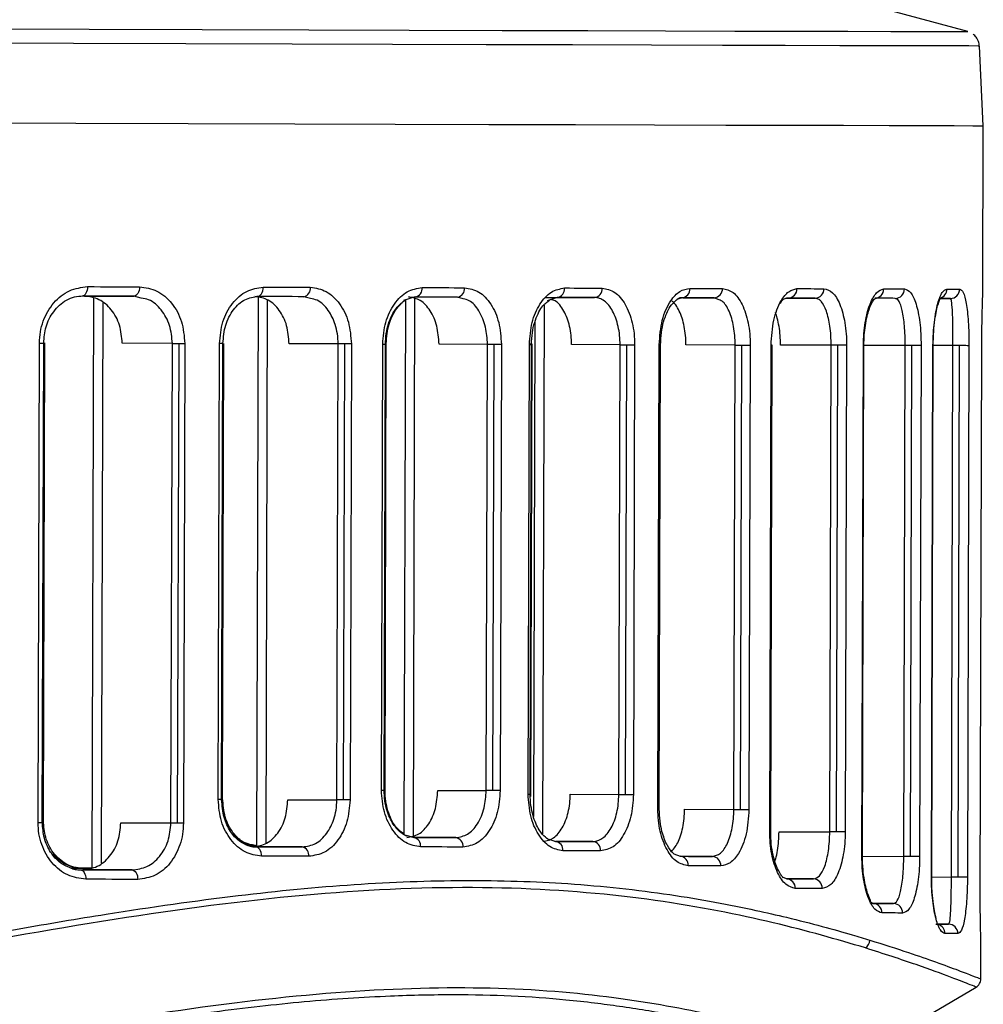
# Model space of a CAD drawing. Header units: millimetres. Extents: x -262 to 35, y 60 to 323.
# Tile 12 of 20: x -159 to -129, y 150 to 181. Entities that reach past the tile are written whole.
import ezdxf

# ---------------------------------------------------------------- set-up
doc = ezdxf.new("R2010")
doc.units = ezdxf.units.MM

msp = doc.modelspace()

# ---------------------------------------------------------------- linework, layer by layer
at = {"color": 7, "linetype": 'Continuous', "lineweight": 25}
for p, q in [((-129.211, 180.753), (-136.702, 182.783)), ((-128.716, 177.76), (-128.842, 180.295)), ((-128.732, 172.487), (-128.716, 177.76)), ((-157.319, 172.34), (-155.746, 172.335)), ((-155.509, 172.277), (-155.746, 172.335)), ((-151.791, 172.324), (-151.841, 154.832)), ((-150.122, 172.262), (-150.334, 172.32)), ((-146.791, 172.31), (-147.166, 172.202)), ((-147.007, 172.311), (-145.448, 172.306)), ((-145.262, 172.248), (-145.448, 172.306)), ((-157.029, 172.268), (-157.081, 154.154)), ((-156.736, 172.127), (-156.788, 154.294)), ((-151.499, 172.217), (-151.549, 154.923)), ((-147.106, 172.22), (-147.154, 155.21)), ((-146.813, 172.303), (-146.862, 155.119)), ((-142.689, 172.052), (-142.737, 155.224)), ((-142.669, 172.298), (-141.09, 172.294)), ((-142.28, 172.297), (-142.598, 172.192)), ((-138.311, 172.286), (-138.468, 172.225)), ((-138.282, 172.286), (-137.281, 172.283)), ((-137.152, 172.228), (-137.281, 172.283)), ((-135.015, 172.277), (-134.065, 172.274)), ((-133.937, 172.23), (-134.065, 172.274)), ((-131.438, 172.227), (-131.516, 172.267)), ((-130.098, 172.264), (-129.764, 172.263)), ((-129.739, 172.226), (-129.764, 172.263)), ((-142.983, 171.523), (-143.029, 155.775)), ((-158.793, 155.588), (-158.749, 170.843)), ((-158.658, 155.587), (-158.614, 170.843)), ((-158.624, 155.64), (-158.58, 170.85)), ((-154.52, 170.832), (-156.114, 170.836)), ((-154.564, 155.576), (-154.52, 170.832)), ((-154.352, 155.575), (-154.308, 170.831)), ((-154.123, 170.83), (-154.167, 155.575)), ((-153.062, 156.321), (-153.02, 170.827)), ((-152.952, 156.32), (-152.911, 170.827)), ((-152.921, 156.352), (-152.88, 170.833)), ((-149.244, 170.817), (-150.803, 170.821)), ((-149.286, 156.31), (-149.244, 170.817)), ((-149.074, 156.309), (-149.032, 170.816)), ((-148.823, 170.815), (-148.864, 156.309)), ((-147.867, 156.615), (-147.826, 170.813)), ((-147.826, 170.813), (-147.74, 170.812)), ((-147.781, 156.615), (-147.74, 170.812)), ((-147.752, 156.603), (-147.712, 170.818)), ((-144.493, 170.803), (-146.035, 170.808)), ((-144.534, 156.606), (-144.493, 170.803)), ((-144.322, 156.605), (-144.281, 170.803)), ((-144.05, 170.802), (-144.091, 156.605)), ((-143.2, 156.492), (-143.159, 170.799)), ((-143.135, 156.492), (-143.094, 170.799)), ((-143.11, 156.417), (-143.069, 170.804)), ((-140.273, 170.791), (-141.817, 170.796)), ((-140.314, 156.484), (-140.273, 170.791)), ((-140.102, 156.483), (-140.061, 170.791)), ((-139.811, 170.79), (-139.852, 156.482)), ((-139.072, 156.015), (-139.029, 170.788)), ((-139.025, 156.015), (-138.983, 170.788)), ((-136.612, 170.781), (-138.177, 170.786)), ((-136.654, 156.008), (-136.612, 170.781)), ((-136.442, 156.008), (-136.399, 170.781)), ((-136.133, 170.78), (-136.175, 156.007)), ((-135.513, 155.297), (-135.468, 170.778)), ((-135.482, 155.297), (-135.438, 170.778)), ((-133.558, 170.773), (-135.171, 170.778)), ((-133.603, 155.291), (-133.558, 170.773)), ((-133.391, 155.291), (-133.346, 170.772)), ((-133.066, 170.771), (-133.11, 155.29)), ((-132.579, 154.513), (-132.532, 170.77)), ((-132.562, 154.513), (-132.515, 170.77)), ((-132.532, 170.77), (-132.515, 170.77)), ((-131.2, 170.767), (-132.515, 170.77)), ((-131.246, 154.509), (-131.2, 170.767)), ((-131.034, 154.508), (-130.987, 170.766)), ((-130.696, 170.765), (-130.743, 154.508)), ((-130.366, 153.856), (-130.318, 170.764)), ((-130.359, 153.856), (-130.31, 170.764)), ((-129.683, 170.763), (-130.31, 170.765)), ((-129.731, 153.854), (-129.683, 170.763)), ((-129.519, 153.854), (-129.471, 170.762)), ((-129.173, 170.761), (-129.221, 153.853)), ((-128.816, 153.459), (-128.766, 170.76)), ((-128.816, 153.459), (-128.766, 170.76)), ((-128.766, 170.76), (-128.766, 170.76)), ((-147.867, 156.615), (-147.781, 156.615)), ((-146.076, 156.61), (-144.534, 156.606)), ((-143.198, 156.417), (-143.198, 156.492)), ((-141.858, 156.488), (-140.314, 156.484)), ((-150.845, 156.315), (-149.286, 156.31)), ((-138.22, 156.013), (-136.654, 156.008)), ((-156.158, 155.58), (-154.564, 155.576)), ((-147.082, 155.183), (-146.84, 155.112)), ((-145.497, 155.109), (-146.841, 155.113)), ((-135.215, 155.296), (-133.603, 155.291)), ((-151.846, 154.849), (-152.087, 154.849)), ((-150.385, 154.813), (-151.941, 154.818)), ((-151.912, 154.849), (-151.841, 154.849)), ((-142.527, 155.056), (-142.33, 154.989)), ((-141.14, 154.986), (-142.331, 154.99)), ((-138.564, 154.593), (-138.362, 154.513)), ((-137.332, 154.51), (-138.363, 154.513)), ((-132.579, 154.513), (-132.562, 154.513)), ((-132.562, 154.513), (-131.246, 154.509)), ((-157.41, 154.137), (-157.743, 154.138)), ((-157.34, 154.136), (-157.155, 154.136)), ((-155.799, 154.079), (-157.371, 154.084)), ((-135.088, 153.852), (-134.973, 153.795)), ((-130.359, 153.856), (-129.731, 153.854)), ((-134.118, 153.793), (-134.973, 153.795)), ((-128.816, 153.459), (-128.816, 153.459)), ((-132.301, 153.063), (-132.226, 153.012)), ((-131.572, 153.01), (-132.226, 153.012)), ((-129.821, 152.354), (-130.216, 152.355)), ((-128.795, 150.622), (-128.791, 151.732)), ((-132.654, 148.17), (-128.943, 150.352))]:
    msp.add_line(p, q, dxfattribs=at)
at = {"color": 7, "linetype": 'Continuous', "lineweight": 25, "flags": 128}
for points in [[(-190.722, 180.926), (-186.239, 180.913), (-181.798, 180.9), (-177.419, 180.888), (-173.123, 180.876), (-168.931, 180.864), (-164.861, 180.852), (-160.932, 180.841), (-157.163, 180.83), (-153.572, 180.82), (-150.174, 180.81), (-146.987, 180.801), (-144.024, 180.793), (-141.3, 180.785), (-138.828, 180.779), (-136.618, 180.772), (-134.682, 180.767), (-133.027, 180.763), (-131.663, 180.759), (-130.595, 180.756), (-129.828, 180.754), (-129.366, 180.753), (-129.211, 180.753), (-129.211, 180.753)], [(-128.842, 180.295), (-128.88, 180.295), (-129.177, 180.296), (-129.769, 180.297), (-130.654, 180.299), (-131.827, 180.303), (-133.283, 180.306), (-135.016, 180.311), (-137.017, 180.317), (-139.278, 180.323), (-141.79, 180.33), (-144.539, 180.338), (-147.515, 180.346), (-150.704, 180.355), (-154.092, 180.365), (-157.664, 180.375), (-161.403, 180.385), (-165.293, 180.396), (-169.317, 180.408), (-173.456, 180.42), (-177.692, 180.432), (-182.007, 180.444), (-186.381, 180.457), (-190.794, 180.469)], [(-190.793, 177.935), (-186.371, 177.922), (-181.988, 177.91), (-177.665, 177.897), (-173.42, 177.885), (-169.272, 177.873), (-165.24, 177.862), (-161.342, 177.851), (-157.596, 177.84), (-154.017, 177.83), (-150.623, 177.82), (-147.427, 177.811), (-144.445, 177.803), (-141.69, 177.795), (-139.174, 177.788), (-136.908, 177.782), (-134.902, 177.777), (-133.166, 177.772), (-131.707, 177.768), (-130.532, 177.765), (-129.646, 177.762), (-129.052, 177.761), (-128.754, 177.76), (-128.716, 177.76)], [(-190.793, 177.935), (-186.371, 177.922), (-181.988, 177.91), (-177.665, 177.897), (-173.42, 177.885), (-169.272, 177.873), (-165.24, 177.862), (-161.342, 177.851), (-157.596, 177.84), (-154.017, 177.83), (-150.623, 177.82), (-147.427, 177.811), (-144.445, 177.803), (-141.69, 177.795), (-139.174, 177.788), (-136.908, 177.782), (-134.902, 177.777), (-133.166, 177.772), (-131.707, 177.768), (-130.532, 177.765), (-129.646, 177.762), (-129.052, 177.761), (-128.754, 177.76), (-128.716, 177.76)], [(-157.219, 172.639), (-157.222, 172.581), (-157.232, 172.524), (-157.248, 172.473), (-157.27, 172.427), (-157.296, 172.39), (-157.325, 172.362), (-157.358, 172.345), (-157.391, 172.34)], [(-157.219, 172.639), (-157.01, 172.639), (-156.802, 172.638), (-156.595, 172.637), (-156.388, 172.637), (-156.182, 172.636), (-155.976, 172.636), (-155.771, 172.635), (-155.567, 172.634)], [(-155.567, 172.634), (-155.57, 172.576), (-155.581, 172.52), (-155.597, 172.468), (-155.62, 172.422), (-155.647, 172.385), (-155.678, 172.358), (-155.711, 172.341), (-155.746, 172.335)], [(-151.827, 172.324), (-151.788, 172.33), (-151.751, 172.347), (-151.717, 172.374), (-151.687, 172.411), (-151.663, 172.457), (-151.644, 172.509), (-151.633, 172.565), (-151.629, 172.623)], [(-151.629, 172.623), (-151.439, 172.623), (-151.25, 172.622), (-151.062, 172.622), (-150.874, 172.621), (-150.687, 172.621), (-150.501, 172.62), (-150.315, 172.62), (-150.13, 172.619)], [(-155.746, 172.335), (-155.95, 172.336), (-156.154, 172.336), (-156.359, 172.337), (-156.564, 172.337), (-156.77, 172.338), (-156.977, 172.338), (-157.184, 172.339), (-157.391, 172.34)], [(-150.334, 172.32), (-150.519, 172.32), (-150.703, 172.321), (-150.889, 172.321), (-151.075, 172.322), (-151.262, 172.322), (-151.45, 172.323), (-151.638, 172.323), (-151.827, 172.324)], [(-145.448, 172.306), (-145.613, 172.306), (-145.779, 172.307), (-145.946, 172.307), (-146.114, 172.308), (-146.282, 172.308), (-146.451, 172.309), (-146.62, 172.309), (-146.791, 172.31)], [(-146.57, 172.609), (-146.399, 172.609), (-146.229, 172.608), (-146.059, 172.608), (-145.89, 172.607), (-145.722, 172.607), (-145.554, 172.606), (-145.388, 172.606), (-145.222, 172.605)], [(-142.04, 172.596), (-141.887, 172.596), (-141.736, 172.595), (-141.585, 172.595), (-141.435, 172.595), (-141.286, 172.594), (-141.138, 172.594), (-140.99, 172.593), (-140.844, 172.593)], [(-138.052, 172.585), (-137.92, 172.585), (-137.788, 172.584), (-137.658, 172.584), (-137.528, 172.584), (-137.399, 172.583), (-137.271, 172.583), (-137.144, 172.583), (-137.018, 172.582)], [(-134.645, 172.576), (-134.535, 172.576), (-134.425, 172.575), (-134.316, 172.575), (-134.208, 172.575), (-134.101, 172.574), (-133.995, 172.574), (-133.89, 172.574), (-133.787, 172.573)], [(-131.884, 172.568), (-131.797, 172.568), (-131.712, 172.568), (-131.629, 172.568), (-131.546, 172.567), (-131.464, 172.567), (-131.384, 172.567), (-131.305, 172.567), (-131.227, 172.567)], [(-129.877, 172.563), (-129.821, 172.563), (-129.766, 172.563), (-129.713, 172.563), (-129.661, 172.562), (-129.61, 172.562), (-129.561, 172.562), (-129.513, 172.562), (-129.467, 172.562)], [(-141.09, 172.294), (-141.236, 172.294), (-141.383, 172.295), (-141.53, 172.295), (-141.679, 172.295), (-141.828, 172.296), (-141.978, 172.296), (-142.129, 172.297), (-142.28, 172.297)], [(-137.281, 172.283), (-137.407, 172.283), (-137.533, 172.284), (-137.661, 172.284), (-137.789, 172.285), (-137.918, 172.285), (-138.048, 172.285), (-138.179, 172.286), (-138.311, 172.286)], [(-134.065, 172.274), (-134.168, 172.275), (-134.272, 172.275), (-134.378, 172.275), (-134.484, 172.275), (-134.591, 172.276), (-134.7, 172.276), (-134.809, 172.276), (-134.92, 172.277)], [(-131.516, 172.267), (-131.594, 172.268), (-131.673, 172.268), (-131.753, 172.268), (-131.834, 172.268), (-131.916, 172.268), (-132, 172.269), (-132.084, 172.269), (-132.17, 172.269)], [(-129.764, 172.263), (-129.81, 172.263), (-129.858, 172.263), (-129.907, 172.263), (-129.957, 172.263), (-130.009, 172.263), (-130.062, 172.264), (-130.099, 172.264)], [(-158.749, 170.843), (-158.698, 170.843), (-158.658, 170.843), (-158.63, 170.843), (-158.615, 170.843), (-158.614, 170.843)], [(-154.52, 170.832), (-154.499, 170.831), (-154.475, 170.831), (-154.45, 170.831), (-154.423, 170.831), (-154.395, 170.831), (-154.367, 170.831), (-154.338, 170.831), (-154.308, 170.831)], [(-154.308, 170.831), (-154.283, 170.831), (-154.258, 170.831), (-154.234, 170.831), (-154.21, 170.831), (-154.187, 170.831), (-154.164, 170.83), (-154.143, 170.83), (-154.123, 170.83)], [(-152.911, 170.827), (-152.911, 170.827), (-152.921, 170.827), (-152.943, 170.827), (-152.976, 170.827), (-153.02, 170.827)], [(-149.032, 170.816), (-149.062, 170.816), (-149.091, 170.816), (-149.119, 170.816), (-149.147, 170.816), (-149.174, 170.816), (-149.199, 170.816), (-149.222, 170.817), (-149.244, 170.817)], [(-148.823, 170.815), (-148.844, 170.815), (-148.868, 170.816), (-148.893, 170.816), (-148.919, 170.816), (-148.946, 170.816), (-148.975, 170.816), (-149.003, 170.816), (-149.032, 170.816)], [(-144.281, 170.803), (-144.31, 170.803), (-144.339, 170.803), (-144.368, 170.803), (-144.396, 170.803), (-144.422, 170.803), (-144.447, 170.803), (-144.471, 170.803), (-144.493, 170.803)], [(-144.05, 170.802), (-144.072, 170.802), (-144.097, 170.802), (-144.124, 170.802), (-144.153, 170.802), (-144.184, 170.802), (-144.215, 170.802), (-144.248, 170.803), (-144.281, 170.803)], [(-143.159, 170.799), (-143.129, 170.799), (-143.108, 170.799), (-143.096, 170.799), (-143.094, 170.799)], [(-143.069, 170.804), (-143.069, 170.804), (-143.077, 170.804), (-143.095, 170.804), (-143.122, 170.804), (-143.157, 170.804)], [(-140.273, 170.791), (-140.251, 170.791), (-140.228, 170.791), (-140.203, 170.791), (-140.176, 170.791), (-140.148, 170.791), (-140.12, 170.791), (-140.091, 170.791), (-140.061, 170.791)], [(-140.061, 170.791), (-140.024, 170.791), (-139.988, 170.791), (-139.953, 170.791), (-139.919, 170.79), (-139.888, 170.79), (-139.859, 170.79), (-139.833, 170.79), (-139.811, 170.79)], [(-139.029, 170.788), (-139.006, 170.788), (-138.991, 170.788), (-138.983, 170.788), (-138.983, 170.788)], [(-136.612, 170.781), (-136.59, 170.781), (-136.566, 170.781), (-136.541, 170.781), (-136.514, 170.781), (-136.487, 170.781), (-136.458, 170.781), (-136.429, 170.781), (-136.399, 170.781)], [(-136.399, 170.781), (-136.359, 170.781), (-136.318, 170.78), (-136.28, 170.78), (-136.243, 170.78), (-136.21, 170.78), (-136.18, 170.78), (-136.154, 170.78), (-136.133, 170.78)], [(-135.438, 170.778), (-135.441, 170.778), (-135.451, 170.778), (-135.468, 170.778)], [(-133.346, 170.772), (-133.375, 170.772), (-133.405, 170.772), (-133.433, 170.773), (-133.461, 170.773), (-133.487, 170.773), (-133.513, 170.773), (-133.536, 170.773), (-133.558, 170.773)], [(-133.066, 170.771), (-133.085, 170.772), (-133.11, 170.772), (-133.14, 170.772), (-133.176, 170.772), (-133.215, 170.772), (-133.257, 170.772), (-133.301, 170.772), (-133.346, 170.772)], [(-130.987, 170.766), (-131.017, 170.766), (-131.046, 170.766), (-131.075, 170.766), (-131.102, 170.766), (-131.129, 170.766), (-131.154, 170.766), (-131.178, 170.767), (-131.2, 170.767)], [(-130.696, 170.765), (-130.712, 170.765), (-130.736, 170.765), (-130.766, 170.765), (-130.803, 170.765), (-130.844, 170.766), (-130.89, 170.766), (-130.938, 170.766), (-130.987, 170.766)], [(-130.31, 170.764), (-130.312, 170.764), (-130.318, 170.764)], [(-129.471, 170.762), (-129.5, 170.762), (-129.529, 170.762), (-129.558, 170.762), (-129.585, 170.762), (-129.612, 170.763), (-129.637, 170.763), (-129.661, 170.763), (-129.683, 170.763)], [(-129.173, 170.761), (-129.184, 170.761), (-129.204, 170.761), (-129.234, 170.761), (-129.271, 170.762), (-129.315, 170.762), (-129.364, 170.762), (-129.416, 170.762), (-129.471, 170.762)], [(-152.921, 156.352), (-152.925, 156.352), (-152.941, 156.352), (-152.952, 156.352)], [(-144.322, 156.605), (-144.351, 156.605), (-144.38, 156.606), (-144.409, 156.606), (-144.436, 156.606), (-144.463, 156.606), (-144.488, 156.606), (-144.512, 156.606), (-144.534, 156.606)], [(-144.091, 156.605), (-144.113, 156.605), (-144.138, 156.605), (-144.165, 156.605), (-144.194, 156.605), (-144.225, 156.605), (-144.256, 156.605), (-144.289, 156.605), (-144.322, 156.605)], [(-143.2, 156.492), (-143.17, 156.492), (-143.149, 156.492), (-143.137, 156.492), (-143.135, 156.492)], [(-140.314, 156.484), (-140.293, 156.484), (-140.269, 156.484), (-140.244, 156.484), (-140.217, 156.484), (-140.189, 156.483), (-140.161, 156.483), (-140.132, 156.483), (-140.102, 156.483)], [(-140.102, 156.483), (-140.066, 156.483), (-140.029, 156.483), (-139.994, 156.483), (-139.96, 156.483), (-139.929, 156.483), (-139.9, 156.483), (-139.875, 156.483), (-139.852, 156.482)], [(-152.952, 156.32), (-152.953, 156.32), (-152.962, 156.32), (-152.984, 156.32), (-153.018, 156.321), (-153.062, 156.321)], [(-149.074, 156.309), (-149.103, 156.31), (-149.132, 156.31), (-149.161, 156.31), (-149.189, 156.31), (-149.215, 156.31), (-149.241, 156.31), (-149.264, 156.31), (-149.286, 156.31)], [(-148.864, 156.309), (-148.886, 156.309), (-148.91, 156.309), (-148.935, 156.309), (-148.961, 156.309), (-148.988, 156.309), (-149.016, 156.309), (-149.045, 156.309), (-149.074, 156.309)], [(-139.072, 156.015), (-139.049, 156.015), (-139.033, 156.015), (-139.026, 156.015), (-139.025, 156.015)], [(-136.654, 156.008), (-136.632, 156.008), (-136.609, 156.008), (-136.583, 156.008), (-136.557, 156.008), (-136.529, 156.008), (-136.5, 156.008), (-136.471, 156.008), (-136.442, 156.008)], [(-136.442, 156.008), (-136.401, 156.008), (-136.361, 156.008), (-136.322, 156.007), (-136.286, 156.007), (-136.252, 156.007), (-136.222, 156.007), (-136.196, 156.007), (-136.175, 156.007)], [(-158.793, 155.588), (-158.742, 155.588), (-158.701, 155.588), (-158.673, 155.587), (-158.659, 155.587), (-158.658, 155.587)], [(-158.624, 155.64), (-158.626, 155.64), (-158.641, 155.64), (-158.658, 155.64)], [(-154.564, 155.576), (-154.542, 155.576), (-154.519, 155.576), (-154.494, 155.576), (-154.467, 155.576), (-154.439, 155.575), (-154.411, 155.575), (-154.382, 155.575), (-154.352, 155.575)], [(-154.352, 155.575), (-154.327, 155.575), (-154.302, 155.575), (-154.278, 155.575), (-154.254, 155.575), (-154.231, 155.575), (-154.208, 155.575), (-154.187, 155.575), (-154.167, 155.575)], [(-146.84, 155.112), (-146.67, 155.112), (-146.5, 155.111), (-146.331, 155.111), (-146.163, 155.111), (-145.996, 155.11), (-145.829, 155.11), (-145.663, 155.109), (-145.497, 155.109)], [(-135.482, 155.297), (-135.486, 155.297), (-135.496, 155.297), (-135.513, 155.297)], [(-133.391, 155.291), (-133.42, 155.291), (-133.449, 155.291), (-133.478, 155.291), (-133.505, 155.291), (-133.532, 155.291), (-133.557, 155.291), (-133.581, 155.291), (-133.603, 155.291)], [(-133.11, 155.29), (-133.129, 155.29), (-133.154, 155.29), (-133.185, 155.29), (-133.22, 155.29), (-133.259, 155.29), (-133.301, 155.291), (-133.346, 155.291), (-133.391, 155.291)], [(-151.681, 154.517), (-151.685, 154.575), (-151.696, 154.632), (-151.714, 154.684), (-151.738, 154.729), (-151.768, 154.766), (-151.802, 154.794), (-151.839, 154.811), (-151.877, 154.817)], [(-151.877, 154.817), (-151.688, 154.817), (-151.5, 154.816), (-151.313, 154.816), (-151.126, 154.815), (-150.939, 154.815), (-150.754, 154.814), (-150.569, 154.814), (-150.385, 154.813)], [(-145.273, 154.808), (-145.439, 154.808), (-145.606, 154.809), (-145.773, 154.809), (-145.941, 154.81), (-146.11, 154.81), (-146.28, 154.811), (-146.45, 154.811), (-146.621, 154.812)], [(-142.33, 154.989), (-142.179, 154.989), (-142.028, 154.989), (-141.878, 154.988), (-141.729, 154.988), (-141.58, 154.987), (-141.433, 154.987), (-141.286, 154.987), (-141.14, 154.986)], [(-150.182, 154.513), (-150.367, 154.513), (-150.553, 154.514), (-150.739, 154.514), (-150.926, 154.515), (-151.114, 154.515), (-151.302, 154.516), (-151.491, 154.516), (-151.681, 154.517)], [(-140.895, 154.685), (-141.042, 154.686), (-141.19, 154.686), (-141.338, 154.687), (-141.487, 154.687), (-141.637, 154.687), (-141.787, 154.688), (-141.939, 154.688), (-142.091, 154.689)], [(-138.362, 154.513), (-138.231, 154.513), (-138.1, 154.512), (-137.969, 154.512), (-137.84, 154.512), (-137.712, 154.511), (-137.584, 154.511), (-137.458, 154.511), (-137.332, 154.51)], [(-131.034, 154.508), (-131.064, 154.509), (-131.093, 154.509), (-131.121, 154.509), (-131.149, 154.509), (-131.176, 154.509), (-131.201, 154.509), (-131.225, 154.509), (-131.246, 154.509)], [(-130.743, 154.508), (-130.759, 154.508), (-130.782, 154.508), (-130.813, 154.508), (-130.849, 154.508), (-130.891, 154.508), (-130.936, 154.508), (-130.985, 154.508), (-131.034, 154.508)], [(-157.739, 154.138), (-157.544, 154.137), (-157.34, 154.136)], [(-157.051, 154.136), (-157.203, 154.136), (-157.41, 154.137)], [(-137.07, 154.209), (-137.197, 154.21), (-137.324, 154.21), (-137.452, 154.211), (-137.581, 154.211), (-137.711, 154.211), (-137.841, 154.212), (-137.973, 154.212), (-138.105, 154.212)], [(-157.444, 154.084), (-157.41, 154.078), (-157.378, 154.061), (-157.349, 154.033), (-157.323, 153.996), (-157.301, 153.95), (-157.286, 153.898), (-157.276, 153.842), (-157.273, 153.783)], [(-157.444, 154.084), (-157.236, 154.083), (-157.029, 154.083), (-156.823, 154.082), (-156.617, 154.082), (-156.411, 154.081), (-156.207, 154.08), (-156.003, 154.08), (-155.799, 154.079)], [(-155.799, 154.079), (-155.764, 154.073), (-155.731, 154.056), (-155.7, 154.028), (-155.673, 153.991), (-155.651, 153.946), (-155.634, 153.894), (-155.624, 153.837), (-155.621, 153.779)], [(-130.359, 153.856), (-130.36, 153.856), (-130.366, 153.856)], [(-129.519, 153.854), (-129.549, 153.854), (-129.578, 153.854), (-129.606, 153.854), (-129.634, 153.854), (-129.661, 153.854), (-129.686, 153.854), (-129.71, 153.854), (-129.731, 153.854)], [(-129.221, 153.853), (-129.232, 153.853), (-129.253, 153.853), (-129.282, 153.853), (-129.32, 153.853), (-129.363, 153.853), (-129.412, 153.853), (-129.465, 153.853), (-129.519, 153.854)], [(-155.621, 153.779), (-155.825, 153.779), (-156.03, 153.78), (-156.236, 153.781), (-156.442, 153.781), (-156.649, 153.782), (-156.857, 153.782), (-157.065, 153.783), (-157.273, 153.783)], [(-134.973, 153.795), (-134.862, 153.795), (-134.753, 153.795), (-134.645, 153.794), (-134.537, 153.794), (-134.431, 153.794), (-134.326, 153.793), (-134.221, 153.793), (-134.118, 153.793)], [(-133.842, 153.492), (-133.945, 153.492), (-134.05, 153.493), (-134.156, 153.493), (-134.263, 153.493), (-134.371, 153.493), (-134.48, 153.494), (-134.589, 153.494), (-134.7, 153.494)], [(-132.226, 153.012), (-132.14, 153.011), (-132.055, 153.011), (-131.972, 153.011), (-131.889, 153.011), (-131.808, 153.011), (-131.728, 153.01), (-131.65, 153.01), (-131.572, 153.01)], [(-131.284, 152.709), (-131.362, 152.709), (-131.441, 152.709), (-131.522, 152.71), (-131.603, 152.71), (-131.686, 152.71), (-131.77, 152.71), (-131.855, 152.711), (-131.941, 152.711)], [(-130.23, 152.355), (-130.174, 152.355), (-130.12, 152.355), (-130.066, 152.355), (-130.015, 152.355), (-129.964, 152.355), (-129.915, 152.354), (-129.868, 152.354), (-129.821, 152.354)], [(-129.526, 152.053), (-129.572, 152.054), (-129.62, 152.054), (-129.669, 152.054), (-129.72, 152.054), (-129.772, 152.054), (-129.825, 152.054), (-129.88, 152.054), (-129.936, 152.054)]]:
    msp.add_lwpolyline(points, dxfattribs=at)
at = {"color": 7, "linetype": 'Continuous', "lineweight": 25}
for centre, radius, start, end in [((-150.393, 172.579), 0.266, 282.7912, 8.5849), ((-146.837, 172.575), 0.269, 280.0117, 7.2668), ((-145.491, 172.573), 0.271, 279.0354, 6.7442), ((-142.313, 172.57), 0.275, 276.8851, 5.472), ((-141.12, 172.569), 0.277, 276.1293, 4.9822), ((-138.333, 172.566), 0.281, 274.4682, 3.8201), ((-137.3, 172.566), 0.283, 273.8871, 3.3838), ((-134.933, 172.564), 0.288, 272.6217, 2.3757), ((-134.076, 172.563), 0.289, 272.1856, 2.0086), ((-132.177, 172.562), 0.293, 271.2582, 1.1922), ((-131.521, 172.562), 0.295, 270.9504, 0.9098), ((-130.176, 172.562), 0.299, 286.574, 0.2284), ((-129.765, 172.561), 0.298, 270.1547, 0.1518), ((-146.888, 154.847), 0.269, 352.4052, 79.652), ((-145.542, 154.841), 0.271, 352.9277, 80.6286), ((-150.445, 154.554), 0.266, 351.0875, 76.8719), ((-142.365, 154.717), 0.275, 354.1996, 82.7796), ((-141.171, 154.711), 0.277, 354.6892, 83.5356), ((-138.386, 154.233), 0.281, 355.8511, 85.1975), ((-137.353, 154.228), 0.283, 356.2872, 85.7788), ((-134.988, 153.508), 0.288, 357.2951, 87.0449), ((-134.131, 153.504), 0.289, 357.6622, 87.4813), ((-132.234, 152.719), 0.293, 358.4784, 88.4094), ((-131.578, 152.715), 0.295, 358.7608, 88.7175), ((-130.236, 152.057), 0.299, 359.5479, 73.3191), ((-129.824, 152.056), 0.298, 359.5185, 89.5143), ((-132.642, 151.858), 0.314, 304.2339, 358.1882)]:
    msp.add_arc(centre, radius, start, end, dxfattribs=at)
for points, knots in [([(-128.85, 180.296), (-128.849, 180.319), (-128.846, 180.397), (-128.898, 180.513), (-128.97, 180.614), (-129.024, 180.654), (-129.043, 180.668)], [0, 0, 0, 0, 0.156064, 0.534309, 0.840913, 1, 1, 1, 1]), ([(-158.749, 170.843), (-158.743, 170.963), (-158.73, 171.202), (-158.605, 171.658), (-158.316, 172.153), (-157.806, 172.561), (-157.415, 172.613), (-157.219, 172.639)], [0, 0, 0, 0, 0.126148, 0.251402, 0.500716, 0.750244, 1, 1, 1, 1]), ([(-155.567, 172.634), (-155.376, 172.607), (-154.996, 172.553), (-154.519, 172.139), (-154.186, 171.543), (-154.144, 171.068), (-154.123, 170.83)], [0, 0, 0, 0, 0.250621, 0.500313, 0.750055, 1, 1, 1, 1]), ([(-153.02, 170.827), (-152.998, 171.065), (-152.954, 171.538), (-152.627, 172.132), (-152.167, 172.544), (-151.808, 172.597), (-151.629, 172.623)], [0, 0, 0, 0, 0.2505139, 0.5001656, 0.7499713, 1, 1, 1, 1]), ([(-150.13, 172.619), (-149.956, 172.592), (-149.61, 172.537), (-149.179, 172.12), (-148.879, 171.525), (-148.842, 171.052), (-148.823, 170.815)], [0, 0, 0, 0, 0.250582, 0.500261, 0.750026, 1, 1, 1, 1]), ([(-158.614, 170.843), (-158.598, 171.018), (-158.566, 171.385), (-158.308, 171.883), (-157.968, 172.186), (-157.634, 172.326), (-157.452, 172.338), (-157.36, 172.345)], [0, 0, 0, 0, 0.217526, 0.455945, 0.716209, 0.855472, 1, 1, 1, 1]), ([(-156.114, 170.836), (-156.131, 171.034), (-156.166, 171.429), (-156.444, 171.925), (-156.842, 172.271), (-157.16, 172.317), (-157.319, 172.34)], [0, 0, 0, 0, 0.249963, 0.499716, 0.749399, 1, 1, 1, 1]), ([(-152.911, 170.827), (-152.893, 171.028), (-152.857, 171.429), (-152.592, 171.927), (-152.22, 172.27), (-151.934, 172.309), (-151.791, 172.329)], [0, 0, 0, 0, 0.249474, 0.498726, 0.748826, 1, 1, 1, 1]), ([(-150.803, 170.821), (-150.818, 171.018), (-150.85, 171.411), (-151.099, 171.907), (-151.458, 172.255), (-151.746, 172.301), (-151.891, 172.324)], [0, 0, 0, 0, 0.249996, 0.499773, 0.74944, 1, 1, 1, 1]), ([(-147.826, 170.813), (-147.806, 171.049), (-147.766, 171.522), (-147.471, 172.116), (-147.055, 172.53), (-146.732, 172.583), (-146.57, 172.609)], [0, 0, 0, 0, 0.250534, 0.50019, 0.74998, 1, 1, 1, 1]), ([(-146.035, 170.808), (-146.049, 171.005), (-146.077, 171.398), (-146.299, 171.894), (-146.619, 172.242), (-146.877, 172.288), (-147.007, 172.311)], [0, 0, 0, 0, 0.249983, 0.499758, 0.749434, 1, 1, 1, 1]), ([(-145.222, 172.605), (-145.066, 172.578), (-144.755, 172.523), (-144.369, 172.107), (-144.1, 171.512), (-144.067, 171.039), (-144.05, 170.802)], [0, 0, 0, 0, 0.250588, 0.500275, 0.750039, 1, 1, 1, 1]), ([(-143.159, 170.799), (-143.141, 171.037), (-143.105, 171.512), (-142.84, 172.107), (-142.469, 172.518), (-142.183, 172.57), (-142.04, 172.596)], [0, 0, 0, 0, 0.250504, 0.500149, 0.749949, 1, 1, 1, 1]), ([(-140.844, 172.593), (-140.707, 172.566), (-140.434, 172.512), (-140.092, 172.101), (-139.902, 171.603), (-139.821, 171.147), (-139.815, 170.909), (-139.811, 170.79)], [0, 0, 0, 0, 0.250305, 0.499701, 0.749113, 0.874681, 1, 1, 1, 1]), ([(-139.029, 170.788), (-139.009, 171.057), (-138.968, 171.594), (-138.697, 172.183), (-138.377, 172.526), (-138.161, 172.565), (-138.052, 172.585)], [0, 0, 0, 0, 0.2799544, 0.559429, 0.7796085, 1, 1, 1, 1]), ([(-137.018, 172.582), (-136.901, 172.556), (-136.669, 172.504), (-136.425, 172.164), (-136.277, 171.804), (-136.195, 171.487), (-136.142, 171.142), (-136.136, 170.9), (-136.133, 170.78)], [0, 0, 0, 0, 0.2500117, 0.4991531, 0.624925, 0.7494704, 0.8750204, 1, 1, 1, 1]), ([(-135.468, 170.778), (-135.45, 171.052), (-135.414, 171.599), (-135.181, 172.185), (-134.913, 172.519), (-134.735, 172.557), (-134.645, 172.576)], [0, 0, 0, 0, 0.279831, 0.559327, 0.779515, 1, 1, 1, 1]), ([(-133.787, 172.573), (-133.693, 172.549), (-133.506, 172.499), (-133.308, 172.168), (-133.186, 171.81), (-133.118, 171.491), (-133.073, 171.141), (-133.068, 170.894), (-133.066, 170.771)], [0, 0, 0, 0, 0.249926, 0.499225, 0.625529, 0.749536, 0.875326, 1, 1, 1, 1]), ([(-132.532, 170.77), (-132.529, 170.896), (-132.523, 171.147), (-132.477, 171.501), (-132.41, 171.82), (-132.295, 172.177), (-132.114, 172.499), (-131.961, 172.545), (-131.884, 172.568)], [0, 0, 0, 0, 0.1261212, 0.2509993, 0.3748341, 0.5013401, 0.7504288, 1, 1, 1, 1]), ([(-131.227, 172.567), (-131.159, 172.543), (-131.022, 172.496), (-130.877, 172.178), (-130.787, 171.825), (-130.735, 171.504), (-130.702, 171.147), (-130.698, 170.892), (-130.696, 170.765)], [0, 0, 0, 0, 0.2495029, 0.4991721, 0.6263484, 0.7496176, 0.8758355, 1, 1, 1, 1]), ([(-130.318, 170.764), (-130.315, 170.895), (-130.31, 171.156), (-130.276, 171.522), (-130.227, 171.843), (-130.145, 172.194), (-130.024, 172.499), (-129.926, 172.542), (-129.877, 172.563)], [0, 0, 0, 0, 0.126121, 0.250748, 0.376161, 0.501737, 0.75126, 1, 1, 1, 1]), ([(-129.467, 172.562), (-129.428, 172.54), (-129.351, 172.497), (-129.271, 172.196), (-129.222, 171.85), (-129.194, 171.528), (-129.175, 171.161), (-129.173, 170.893), (-129.173, 170.761)], [0, 0, 0, 0, 0.249605, 0.49931, 0.627776, 0.749988, 0.876853, 1, 1, 1, 1]), ([(-128.766, 170.76), (-128.765, 170.906), (-128.763, 171.196), (-128.756, 171.58), (-128.748, 171.898), (-128.738, 172.224), (-128.731, 172.443), (-128.732, 172.479), (-128.733, 172.487)], [0, 0, 0, 0, 0.152579, 0.304683, 0.45654, 0.608823, 0.911698, 1, 1, 1, 1]), ([(-154.52, 170.832), (-154.537, 171.027), (-154.563, 171.322), (-154.717, 171.672), (-154.92, 171.974), (-155.19, 172.223), (-155.429, 172.264), (-155.509, 172.277)], [0, 0, 0, 0, 0.281996, 0.42623, 0.572302, 0.857545, 1, 1, 1, 1]), ([(-149.244, 170.817), (-149.249, 170.926), (-149.258, 171.137), (-149.349, 171.512), (-149.547, 171.907), (-149.836, 172.206), (-150.051, 172.248), (-150.122, 172.262)], [0, 0, 0, 0, 0.159363, 0.308054, 0.572304, 0.857824, 1, 1, 1, 1]), ([(-147.74, 170.812), (-147.735, 170.926), (-147.724, 171.149), (-147.65, 171.46), (-147.541, 171.728), (-147.366, 172.022), (-147.198, 172.144), (-147.09, 172.224)], [0, 0, 0, 0, 0.183037, 0.359408, 0.53035, 0.695794, 1, 1, 1, 1]), ([(-147.712, 170.818), (-147.707, 170.93), (-147.697, 171.146), (-147.608, 171.526), (-147.457, 171.873), (-147.306, 172.024), (-147.248, 172.082)], [0, 0, 0, 0, 0.214532, 0.416279, 0.779416, 1, 1, 1, 1]), ([(-144.493, 170.803), (-144.505, 170.99), (-144.522, 171.277), (-144.638, 171.629), (-144.798, 171.939), (-145.01, 172.193), (-145.199, 172.234), (-145.262, 172.248)], [0, 0, 0, 0, 0.270373, 0.417502, 0.572249, 0.857364, 1, 1, 1, 1]), ([(-143.094, 170.799), (-143.088, 170.925), (-143.077, 171.17), (-142.999, 171.502), (-142.892, 171.776), (-142.735, 172.048), (-142.598, 172.152), (-142.512, 172.216)], [0, 0, 0, 0, 0.198709, 0.385424, 0.562002, 0.72835, 1, 1, 1, 1]), ([(-141.817, 170.796), (-141.82, 170.895), (-141.826, 171.093), (-141.892, 171.473), (-142.05, 171.881), (-142.273, 172.179), (-142.431, 172.22), (-142.477, 172.232)], [0, 0, 0, 0, 0.146779, 0.293842, 0.58596, 0.878035, 1, 1, 1, 1]), ([(-140.927, 172.265), (-140.927, 172.265), (-140.961, 172.283), (-141.016, 172.289), (-141.071, 172.293), (-141.09, 172.294)], [0, 0, 0, 0, 0.001638, 0.64695, 1, 1, 1, 1]), ([(-140.273, 170.791), (-140.276, 170.89), (-140.282, 171.089), (-140.345, 171.469), (-140.495, 171.885), (-140.72, 172.166), (-140.875, 172.24), (-140.927, 172.265)], [0, 0, 0, 0, 0.14186, 0.286763, 0.571873, 0.856986, 1, 1, 1, 1]), ([(-138.983, 170.788), (-138.977, 170.92), (-138.967, 171.175), (-138.895, 171.519), (-138.797, 171.796), (-138.662, 172.056), (-138.553, 172.148), (-138.488, 172.204)], [0, 0, 0, 0, 0.205013, 0.396609, 0.576687, 0.744883, 1, 1, 1, 1]), ([(-138.177, 170.786), (-138.18, 170.886), (-138.185, 171.087), (-138.229, 171.375), (-138.296, 171.64), (-138.418, 171.933), (-138.534, 172.141), (-138.628, 172.178), (-138.63, 172.179)], [0, 0, 0, 0, 0.165587, 0.331935, 0.497845, 0.663536, 0.993616, 1, 1, 1, 1]), ([(-138.488, 172.204), (-138.476, 172.217), (-138.399, 172.301), (-138.326, 172.296), (-138.264, 172.291)], [0, 0, 0, 0, 0.151367, 1, 1, 1, 1]), ([(-136.612, 170.781), (-136.614, 170.881), (-136.618, 171.084), (-136.658, 171.371), (-136.72, 171.636), (-136.832, 171.934), (-136.978, 172.176), (-137.108, 172.215), (-137.152, 172.228)], [0, 0, 0, 0, 0.14162, 0.28661, 0.424754, 0.573001, 0.858151, 1, 1, 1, 1]), ([(-134.92, 172.277), (-134.995, 172.269), (-135.088, 172.26), (-135.169, 172.123), (-135.184, 172.096)], [0, 0, 0, 0, 0.802885, 1, 1, 1, 1]), ([(-133.558, 170.773), (-133.56, 170.876), (-133.563, 171.085), (-133.595, 171.377), (-133.643, 171.643), (-133.728, 171.942), (-133.832, 172.141), (-133.916, 172.211), (-133.937, 172.23)], [0, 0, 0, 0, 0.1471301, 0.2986939, 0.4419439, 0.5972856, 0.8948527, 1, 1, 1, 1]), ([(-132.515, 170.77), (-132.512, 170.88), (-132.507, 171.101), (-132.47, 171.415), (-132.416, 171.695), (-132.326, 172.005), (-132.198, 172.258), (-132.145, 172.268), (-132.118, 172.274)], [0, 0, 0, 0, 0.120644, 0.241955, 0.365417, 0.489629, 0.741539, 1, 1, 1, 1]), ([(-131.2, 170.767), (-131.201, 170.873), (-131.202, 171.092), (-131.223, 171.392), (-131.253, 171.66), (-131.307, 171.954), (-131.372, 172.143), (-131.424, 172.209), (-131.438, 172.227)], [0, 0, 0, 0, 0.145737, 0.297608, 0.439207, 0.595512, 0.89271, 1, 1, 1, 1]), ([(-130.31, 170.764), (-130.307, 170.915), (-130.3, 171.209), (-130.259, 171.589), (-130.207, 171.881), (-130.146, 172.136), (-130.087, 172.26), (-130.098, 172.261), (-130.099, 172.261)], [0, 0, 0, 0, 0.189506, 0.367737, 0.536127, 0.694026, 0.977308, 1, 1, 1, 1]), ([(-129.683, 170.763), (-129.683, 170.875), (-129.682, 171.108), (-129.686, 171.417), (-129.691, 171.687), (-129.703, 171.971), (-129.72, 172.148), (-129.735, 172.209), (-129.739, 172.226)], [0, 0, 0, 0, 0.143965, 0.297188, 0.437133, 0.595606, 0.893, 1, 1, 1, 1]), ([(-135.171, 170.778), (-135.173, 170.88), (-135.177, 171.086), (-135.213, 171.378), (-135.264, 171.629), (-135.311, 171.76), (-135.331, 171.819)], [0, 0, 0, 0, 0.26138, 0.525175, 0.787527, 1, 1, 1, 1]), ([(-151.877, 154.861), (-151.997, 154.879), (-152.26, 154.919), (-152.608, 155.251), (-152.871, 155.749), (-152.904, 156.151), (-152.921, 156.352)], [0, 0, 0, 0, 0.219765, 0.480158, 0.739864, 1, 1, 1, 1]), ([(-146.621, 154.812), (-146.783, 154.839), (-147.107, 154.894), (-147.52, 155.311), (-147.811, 155.906), (-147.848, 156.379), (-147.867, 156.615)], [0, 0, 0, 0, 0.250582, 0.50026, 0.750025, 1, 1, 1, 1]), ([(-147.04, 155.142), (-147.111, 155.178), (-147.267, 155.255), (-147.512, 155.532), (-147.682, 155.905), (-147.768, 156.287), (-147.776, 156.504), (-147.781, 156.615)], [0, 0, 0, 0, 0.197504, 0.428393, 0.694792, 0.842729, 1, 1, 1, 1]), ([(-147.154, 155.227), (-147.247, 155.296), (-147.398, 155.409), (-147.559, 155.685), (-147.666, 155.954), (-147.739, 156.266), (-147.748, 156.489), (-147.752, 156.603)], [0, 0, 0, 0, 0.272459, 0.445375, 0.62409, 0.808532, 1, 1, 1, 1]), ([(-147.056, 155.113), (-146.927, 155.135), (-146.669, 155.18), (-146.347, 155.525), (-146.121, 156.019), (-146.091, 156.413), (-146.076, 156.61)], [0, 0, 0, 0, 0.250007, 0.499798, 0.74946, 1, 1, 1, 1]), ([(-145.497, 155.109), (-145.37, 155.131), (-145.116, 155.175), (-144.845, 155.469), (-144.684, 155.781), (-144.566, 156.131), (-144.546, 156.419), (-144.534, 156.606)], [0, 0, 0, 0, 0.249665, 0.499116, 0.634579, 0.763364, 1, 1, 1, 1]), ([(-144.091, 156.605), (-144.109, 156.367), (-144.146, 155.894), (-144.418, 155.3), (-144.806, 154.887), (-145.117, 154.834), (-145.273, 154.808)], [0, 0, 0, 0, 0.250516, 0.500168, 0.749972, 1, 1, 1, 1]), ([(-142.091, 154.689), (-142.234, 154.716), (-142.521, 154.77), (-142.889, 155.184), (-143.15, 155.78), (-143.183, 156.254), (-143.2, 156.492)], [0, 0, 0, 0, 0.250619, 0.50031, 0.750053, 1, 1, 1, 1]), ([(-142.502, 155.019), (-142.551, 155.047), (-142.661, 155.111), (-142.871, 155.357), (-143.032, 155.725), (-143.121, 156.13), (-143.13, 156.368), (-143.135, 156.492)], [0, 0, 0, 0, 0.173686, 0.395906, 0.669722, 0.827891, 1, 1, 1, 1]), ([(-142.719, 154.991), (-142.607, 155.013), (-142.382, 155.056), (-142.097, 155.398), (-141.938, 155.811), (-141.869, 156.19), (-141.862, 156.389), (-141.858, 156.488)], [0, 0, 0, 0, 0.249741, 0.499257, 0.748584, 0.873847, 1, 1, 1, 1]), ([(-141.14, 154.986), (-141.12, 154.987), (-141.012, 154.991), (-140.799, 155.082), (-140.543, 155.388), (-140.39, 155.806), (-140.324, 156.186), (-140.318, 156.385), (-140.314, 156.484)], [0, 0, 0, 0, 0.044997, 0.250261, 0.499627, 0.748766, 0.875712, 1, 1, 1, 1]), ([(-139.852, 156.482), (-139.857, 156.363), (-139.865, 156.124), (-139.948, 155.668), (-140.141, 155.172), (-140.486, 154.764), (-140.759, 154.712), (-140.895, 154.685)], [0, 0, 0, 0, 0.126149, 0.251404, 0.500719, 0.750246, 1, 1, 1, 1]), ([(-151.681, 154.517), (-151.861, 154.544), (-152.219, 154.599), (-152.677, 155.015), (-153, 155.61), (-153.041, 156.084), (-153.062, 156.321)], [0, 0, 0, 0, 0.2505892, 0.5002774, 0.7500404, 1, 1, 1, 1]), ([(-152.103, 154.847), (-152.202, 154.891), (-152.408, 154.981), (-152.686, 155.294), (-152.906, 155.751), (-152.937, 156.126), (-152.952, 156.32)], [0, 0, 0, 0, 0.225719, 0.466997, 0.724814, 1, 1, 1, 1]), ([(-151.941, 154.818), (-151.797, 154.84), (-151.508, 154.884), (-151.147, 155.229), (-150.895, 155.724), (-150.861, 156.118), (-150.845, 156.315)], [0, 0, 0, 0, 0.249999, 0.499776, 0.749444, 1, 1, 1, 1]), ([(-150.385, 154.813), (-150.24, 154.835), (-149.95, 154.879), (-149.595, 155.216), (-149.395, 155.615), (-149.301, 155.99), (-149.291, 156.201), (-149.286, 156.31)], [0, 0, 0, 0, 0.249588, 0.499052, 0.730325, 0.860484, 1, 1, 1, 1]), ([(-148.864, 156.309), (-148.885, 156.072), (-148.925, 155.599), (-149.229, 155.005), (-149.662, 154.592), (-150.009, 154.539), (-150.182, 154.513)], [0, 0, 0, 0, 0.2505333, 0.50019, 0.74998, 1, 1, 1, 1]), ([(-138.105, 154.212), (-138.228, 154.239), (-138.474, 154.291), (-138.798, 154.699), (-138.982, 155.198), (-139.062, 155.656), (-139.068, 155.895), (-139.072, 156.015)], [0, 0, 0, 0, 0.250348, 0.499755, 0.749122, 0.874686, 1, 1, 1, 1]), ([(-138.866, 155.076), (-138.892, 155.15), (-138.951, 155.317), (-139.012, 155.638), (-139.021, 155.885), (-139.025, 156.015)], [0, 0, 0, 0, 0.277278, 0.62234, 1, 1, 1, 1]), ([(-138.659, 154.647), (-138.581, 154.732), (-138.461, 154.865), (-138.344, 155.161), (-138.275, 155.423), (-138.229, 155.711), (-138.223, 155.912), (-138.22, 156.013)], [0, 0, 0, 0, 0.316081, 0.487593, 0.657524, 0.828187, 1, 1, 1, 1]), ([(-137.332, 154.51), (-137.244, 154.531), (-137.069, 154.573), (-136.882, 154.854), (-136.768, 155.154), (-136.704, 155.418), (-136.663, 155.705), (-136.657, 155.908), (-136.654, 156.008)], [0, 0, 0, 0, 0.249536, 0.498825, 0.628324, 0.749027, 0.875985, 1, 1, 1, 1]), ([(-136.175, 156.007), (-136.193, 155.736), (-136.23, 155.194), (-136.472, 154.609), (-136.764, 154.269), (-136.968, 154.229), (-137.07, 154.209)], [0, 0, 0, 0, 0.2798354, 0.5593306, 0.7795322, 1, 1, 1, 1]), ([(-157.273, 153.783), (-157.469, 153.811), (-157.861, 153.865), (-158.368, 154.276), (-158.654, 154.774), (-158.777, 155.23), (-158.788, 155.469), (-158.793, 155.588)], [0, 0, 0, 0, 0.250307, 0.499704, 0.749114, 0.874686, 1, 1, 1, 1]), ([(-157.695, 154.114), (-157.829, 154.167), (-158.093, 154.272), (-158.405, 154.627), (-158.618, 155.077), (-158.645, 155.419), (-158.658, 155.587)], [0, 0, 0, 0, 0.260999, 0.514572, 0.760594, 1, 1, 1, 1]), ([(-157.379, 154.132), (-157.471, 154.138), (-157.652, 154.152), (-157.985, 154.293), (-158.324, 154.598), (-158.579, 155.097), (-158.609, 155.465), (-158.624, 155.64)], [0, 0, 0, 0, 0.144306, 0.283411, 0.54355, 0.782093, 1, 1, 1, 1]), ([(-157.371, 154.084), (-157.213, 154.106), (-156.895, 154.149), (-156.495, 154.492), (-156.214, 154.987), (-156.176, 155.383), (-156.158, 155.58)], [0, 0, 0, 0, 0.250035, 0.499826, 0.74948, 1, 1, 1, 1]), ([(-155.799, 154.079), (-155.637, 154.101), (-155.315, 154.144), (-154.971, 154.432), (-154.766, 154.736), (-154.609, 155.085), (-154.582, 155.38), (-154.564, 155.576)], [0, 0, 0, 0, 0.249733, 0.499211, 0.627029, 0.75324, 1, 1, 1, 1]), ([(-154.167, 155.575), (-154.173, 155.455), (-154.184, 155.218), (-154.3, 154.763), (-154.568, 154.267), (-155.051, 153.857), (-155.431, 153.805), (-155.621, 153.779)], [0, 0, 0, 0, 0.126162, 0.2514373, 0.5007701, 0.7502593, 1, 1, 1, 1]), ([(-151.846, 154.849), (-151.902, 154.852), (-152.052, 154.862), (-152.328, 154.955), (-152.506, 155.136), (-152.608, 155.24)], [0, 0, 0, 0, 0.200492, 0.542262, 1, 1, 1, 1]), ([(-138.564, 154.593), (-138.577, 154.604), (-138.634, 154.65), (-138.746, 154.809), (-138.835, 154.978), (-138.863, 155.066), (-138.866, 155.076)], [0, 0, 0, 0, 0.161319, 0.6628645, 0.9623521, 1, 1, 1, 1]), ([(-134.7, 153.494), (-134.802, 153.519), (-135.004, 153.57), (-135.231, 153.905), (-135.372, 154.265), (-135.452, 154.583), (-135.504, 154.931), (-135.51, 155.175), (-135.513, 155.297)], [0, 0, 0, 0, 0.2500284, 0.4992071, 0.6250571, 0.7494916, 0.8750377, 1, 1, 1, 1]), ([(-135.083, 153.823), (-135.099, 153.844), (-135.136, 153.894), (-135.244, 154.062), (-135.34, 154.304), (-135.413, 154.568), (-135.471, 154.906), (-135.478, 155.162), (-135.482, 155.297)], [0, 0, 0, 0, 0.1685614, 0.3882556, 0.5189847, 0.6644911, 0.8247227, 1, 1, 1, 1]), ([(-135.351, 154.349), (-135.34, 154.378), (-135.305, 154.48), (-135.262, 154.697), (-135.223, 154.987), (-135.218, 155.193), (-135.215, 155.296)], [0, 0, 0, 0, 0.1172849, 0.4091869, 0.7059092, 1, 1, 1, 1]), ([(-134.118, 153.793), (-134.052, 153.813), (-133.921, 153.852), (-133.78, 154.123), (-133.692, 154.42), (-133.643, 154.687), (-133.61, 154.979), (-133.605, 155.188), (-133.603, 155.291)], [0, 0, 0, 0, 0.249627, 0.498962, 0.629119, 0.749173, 0.876446, 1, 1, 1, 1]), ([(-133.11, 155.29), (-133.113, 155.166), (-133.12, 154.918), (-133.167, 154.568), (-133.237, 154.251), (-133.361, 153.894), (-133.561, 153.565), (-133.748, 153.516), (-133.842, 153.492)], [0, 0, 0, 0, 0.126194, 0.250903, 0.374859, 0.501165, 0.750444, 1, 1, 1, 1]), ([(-152.113, 154.859), (-152.09, 154.849), (-152.013, 154.819), (-151.933, 154.818), (-151.877, 154.817)], [0, 0, 0, 0, 0.301408, 1, 1, 1, 1]), ([(-157.41, 154.137), (-157.44, 154.138), (-157.606, 154.143), (-157.942, 154.228), (-158.187, 154.45), (-158.321, 154.571)], [0, 0, 0, 0, 0.088312, 0.501821, 1, 1, 1, 1]), ([(-131.941, 152.711), (-132.018, 152.734), (-132.171, 152.782), (-132.35, 153.106), (-132.463, 153.463), (-132.529, 153.783), (-132.572, 154.137), (-132.577, 154.388), (-132.579, 154.513)], [0, 0, 0, 0, 0.249839, 0.499255, 0.625715, 0.749561, 0.875362, 1, 1, 1, 1]), ([(-132.303, 153.073), (-132.302, 153.082), (-132.3, 153.116), (-132.37, 153.249), (-132.443, 153.486), (-132.503, 153.754), (-132.552, 154.103), (-132.558, 154.372), (-132.562, 154.513)], [0, 0, 0, 0, 0.0859762, 0.3278851, 0.4719489, 0.6318319, 0.8076657, 1, 1, 1, 1]), ([(-131.572, 153.01), (-131.531, 153.028), (-131.449, 153.065), (-131.361, 153.321), (-131.305, 153.613), (-131.273, 153.882), (-131.251, 154.183), (-131.248, 154.402), (-131.246, 154.509)], [0, 0, 0, 0, 0.2486771, 0.4979656, 0.6296351, 0.7489077, 0.87705, 1, 1, 1, 1]), ([(-130.743, 154.508), (-130.746, 154.379), (-130.751, 154.123), (-130.787, 153.764), (-130.841, 153.445), (-130.933, 153.092), (-131.08, 152.778), (-131.216, 152.732), (-131.284, 152.709)], [0, 0, 0, 0, 0.1259259, 0.2512401, 0.3765735, 0.5023389, 0.7515303, 1, 1, 1, 1]), ([(-157.694, 154.113), (-157.64, 154.103), (-157.557, 154.087), (-157.473, 154.085), (-157.444, 154.084)], [0, 0, 0, 0, 0.65442, 1, 1, 1, 1]), ([(-129.936, 152.054), (-129.985, 152.076), (-130.083, 152.12), (-130.203, 152.427), (-130.282, 152.779), (-130.329, 153.103), (-130.361, 153.466), (-130.365, 153.726), (-130.366, 153.856)], [0, 0, 0, 0, 0.249184, 0.499081, 0.626578, 0.749636, 0.875913, 1, 1, 1, 1]), ([(-130.212, 152.493), (-130.213, 152.509), (-130.218, 152.55), (-130.262, 152.723), (-130.306, 152.99), (-130.35, 153.378), (-130.356, 153.691), (-130.359, 153.856)], [0, 0, 0, 0, 0.1129887, 0.2948521, 0.5031977, 0.7380345, 1, 1, 1, 1]), ([(-129.821, 152.354), (-129.808, 152.371), (-129.782, 152.405), (-129.759, 152.644), (-129.746, 152.926), (-129.738, 153.195), (-129.733, 153.506), (-129.732, 153.741), (-129.731, 153.854)], [0, 0, 0, 0, 0.24915, 0.497792, 0.630755, 0.748206, 0.878075, 1, 1, 1, 1]), ([(-129.221, 153.853), (-129.223, 153.718), (-129.226, 153.449), (-129.247, 153.079), (-129.278, 152.759), (-129.329, 152.415), (-129.41, 152.118), (-129.487, 152.075), (-129.526, 152.053)], [0, 0, 0, 0, 0.125915, 0.251099, 0.376429, 0.502022, 0.750722, 1, 1, 1, 1]), ([(-132.465, 151.599), (-133.386, 151.869), (-135.222, 152.406), (-139.043, 153.167), (-143.582, 153.582), (-148.856, 153.475), (-154.747, 152.807), (-161.17, 151.699), (-168.051, 150.392), (-175.31, 149.142), (-182.251, 148.253), (-188.713, 147.767), (-194.601, 147.615), (-200.494, 147.733), (-206.961, 148.197), (-213.921, 149.085), (-221.22, 150.346), (-228.168, 151.685), (-234.68, 152.864), (-240.674, 153.653), (-246.064, 153.895), (-250.75, 153.601), (-254.662, 152.917), (-257.765, 152.106), (-259.995, 151.372), (-261.396, 150.843), (-261.555, 150.779), (-261.634, 150.747)], [0, 0, 0, 0, 0.041853, 0.083524, 0.125402, 0.166786, 0.208195, 0.250093, 0.291786, 0.333659, 0.375527, 0.406753, 0.438148, 0.469665, 0.500855, 0.542404, 0.584342, 0.626044, 0.667819, 0.709502, 0.750794, 0.792454, 0.834166, 0.875683, 0.91755, 0.959384, 1, 1, 1, 1]), ([(-195.321, 147.888), (-194.165, 147.894), (-191.856, 147.905), (-188.405, 148.043), (-185.046, 148.266), (-181.719, 148.581), (-178.364, 148.978), (-175.042, 149.447), (-171.956, 149.944), (-168.778, 150.495), (-165.555, 151.084), (-162.305, 151.688), (-159.368, 152.219), (-156.073, 152.776), (-152.477, 153.288), (-148.669, 153.657), (-145.152, 153.781), (-142.387, 153.696), (-140.257, 153.506), (-138.695, 153.304), (-137.25, 153.062), (-136.021, 152.815), (-134.881, 152.553), (-133.852, 152.291), (-132.983, 152.047), (-132.511, 151.904), (-132.328, 151.848)], [0, 0, 0, 0, 0.041686, 0.083311, 0.124909, 0.164104, 0.205794, 0.249995, 0.290027, 0.325031, 0.375115, 0.419917, 0.459828, 0.500454, 0.564826, 0.624904, 0.686319, 0.749383, 0.783568, 0.819024, 0.853219, 0.886853, 0.913772, 0.947949, 0.97985, 1, 1, 1, 1]), ([(-128.793, 151.732), (-128.792, 151.741), (-128.791, 151.776), (-128.797, 151.999), (-128.805, 152.326), (-128.811, 152.646), (-128.816, 153.025), (-128.816, 153.314), (-128.816, 153.459)], [0, 0, 0, 0, 0.089851, 0.392051, 0.549984, 0.696274, 0.848455, 1, 1, 1, 1]), ([(-132.328, 151.848), (-131.9, 151.713), (-131.098, 151.46), (-130.178, 151.134), (-129.488, 150.88), (-129.029, 150.701), (-128.801, 150.613), (-128.818, 150.619), (-128.824, 150.622)], [0, 0, 0, 0, 0.194153, 0.363866, 0.549228, 0.725652, 0.908926, 1, 1, 1, 1]), ([(-128.943, 150.352), (-128.98, 150.367), (-129.057, 150.398), (-129.706, 150.651), (-130.771, 151.051), (-131.893, 151.414), (-132.465, 151.599)], [0, 0, 0, 0, 0.23284, 0.478538, 0.733722, 1, 1, 1, 1]), ([(-128.943, 150.352), (-128.922, 150.367), (-128.879, 150.396), (-128.832, 150.46), (-128.801, 150.533), (-128.797, 150.584), (-128.795, 150.61)], [0, 0, 0, 0, 0.245764, 0.5, 0.754236, 1, 1, 1, 1]), ([(-184.743, 144.822), (-182.349, 145.061), (-177.564, 145.537), (-170.71, 146.654), (-164.203, 147.873), (-158.095, 149.034), (-152.466, 149.928), (-147.396, 150.366), (-142.972, 150.342), (-139.276, 149.89), (-136.347, 149.273), (-134.239, 148.688), (-132.904, 148.256), (-132.737, 148.199), (-132.654, 148.17)], [0, 0, 0, 0, 0.083529, 0.166903, 0.250548, 0.333741, 0.417487, 0.500697, 0.583522, 0.667195, 0.750455, 0.833555, 0.917174, 1, 1, 1, 1]), ([(-132.803, 147.912), (-132.803, 147.912), (-132.765, 147.899), (-132.907, 147.949), (-133.278, 148.074), (-133.814, 148.247), (-134.32, 148.403), (-134.691, 148.514), (-135.087, 148.628), (-135.517, 148.748), (-136.017, 148.881), (-136.663, 149.043), (-137.388, 149.21), (-138.089, 149.357), (-138.753, 149.487), (-139.452, 149.61), (-140.259, 149.735), (-141.104, 149.847), (-142.229, 149.97), (-143.704, 150.078), (-145.567, 150.118), (-147.745, 150.072), (-150.276, 149.906), (-153.195, 149.574), (-155.591, 149.215), (-157.382, 148.916), (-158.501, 148.722), (-159.598, 148.525), (-160.687, 148.325), (-161.781, 148.121), (-162.988, 147.893), (-164.619, 147.584), (-166.665, 147.196), (-169.173, 146.733), (-171.676, 146.293), (-174.249, 145.87), (-176.771, 145.493), (-179.417, 145.141), (-182.055, 144.837), (-183.859, 144.676), (-184.743, 144.597)], [0, 0, 0, 0, 0.000181, 0.045444, 0.092242, 0.139024, 0.157088, 0.176008, 0.193545, 0.209846, 0.228624, 0.24988, 0.276843, 0.297207, 0.310972, 0.331613, 0.352053, 0.370665, 0.390993, 0.427363, 0.463115, 0.499368, 0.545923, 0.591771, 0.638465, 0.653839, 0.669853, 0.686507, 0.70023, 0.715218, 0.731564, 0.749268, 0.780551, 0.811976, 0.845687, 0.874723, 0.906939, 0.937232, 0.969247, 1, 1, 1, 1])]:
    msp.add_open_spline(points, degree=3, knots=knots, dxfattribs=at)

doc.saveas('drawing.dxf')
